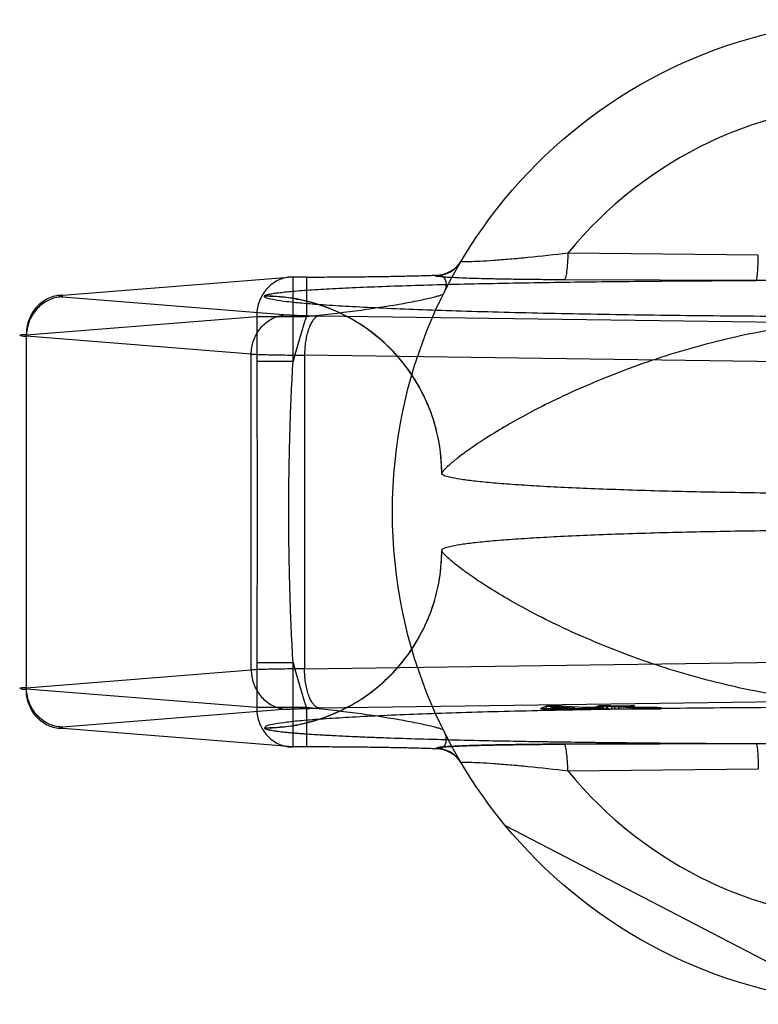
# Model space of a CAD drawing. Header units: millimetres. Extents: x 0 to 297, y 0 to 210.
# Tile 5 of 30: x 75.78 to 77.1, y 92.08 to 93.84. Entities that reach past the tile are written whole.
import ezdxf

# ---------------------------------------------------------------- set-up
doc = ezdxf.new("R2010")
doc.units = ezdxf.units.MM
doc.header["$LTSCALE"] = 16.335
doc.layers.add('001-M31079-X02', color=7, linetype='CONTINUOUS')

msp = doc.modelspace()

# ---------------------------------------------------------------- linework, layer by layer
at = {"layer": '001-M31079-X02', "color": 9, "linetype": 'Continuous'}
for p, q in [((77.1031, 93.4215), (76.7611, 93.4249)), ((76.268, 93.3821), (75.8545, 93.3491)), ((76.268, 93.2303), (76.268, 93.3821)), ((76.292, 93.3821), (76.268, 93.3821)), ((76.292, 93.3821), (76.292, 93.3114)), ((76.5241, 93.3846), (76.5245, 93.3854)), ((77.0994, 93.376), (76.7546, 93.3771)), ((75.8545, 93.3464), (76.2581, 93.3143)), ((76.2166, 93.3479), (76.2165, 93.3475)), ((75.7892, 93.2784), (76.2027, 93.3114)), ((76.2027, 93.3114), (76.2027, 93.2303)), ((76.2027, 93.3114), (76.292, 93.3114)), ((76.3155, 93.3124), (77.2897, 93.2991)), ((75.7892, 92.6419), (75.7892, 93.2784)), ((76.1927, 93.2436), (75.7892, 93.2758)), ((76.1927, 92.6768), (76.1927, 93.2436)), ((76.2884, 93.2417), (76.2884, 92.6787)), ((77.2626, 93.2284), (76.2884, 93.2417)), ((76.268, 93.2303), (76.2027, 93.2303)), ((76.2027, 92.69), (76.2027, 92.609)), ((76.2027, 92.69), (76.268, 92.69)), ((76.268, 92.5383), (76.268, 92.69)), ((76.2884, 92.6787), (77.2626, 92.692)), ((75.7892, 92.6446), (76.1927, 92.6768)), ((76.2027, 92.609), (75.7892, 92.6419)), ((76.292, 92.609), (76.2027, 92.609)), ((76.292, 92.609), (76.292, 92.5383)), ((76.7611, 92.4955), (77.1031, 92.4989))]:
    msp.add_line(p, q, dxfattribs=at)
at = {"layer": '001-M31079-X02', "color": 7, "linetype": 'Continuous'}
for p, q in [((76.5348, 93.0299), (76.5347, 93.0295)), ((76.5347, 92.8909), (76.5348, 92.8905)), ((77.2897, 92.6213), (76.3155, 92.608)), ((76.2581, 92.6061), (75.8545, 92.5739)), ((76.7229, 92.6116), (76.7124, 92.6075)), ((76.7124, 92.6066), (76.7124, 92.6075)), ((76.7124, 92.6075), (76.7237, 92.6069)), ((76.7124, 92.6075), (76.7237, 92.6067)), ((76.7124, 92.6067), (76.7237, 92.6067)), ((76.8266, 92.6066), (76.7124, 92.6066)), ((76.7382, 92.6119), (76.7229, 92.6116)), ((76.7229, 92.6066), (76.7229, 92.6117)), ((76.7229, 92.6117), (76.7382, 92.6117)), ((76.7237, 92.6067), (76.785, 92.608)), ((76.7237, 92.6069), (76.785, 92.608)), ((76.7237, 92.6067), (76.785, 92.6067)), ((76.7303, 92.6078), (76.7379, 92.6107)), ((76.7737, 92.6087), (76.7303, 92.6078)), ((76.7303, 92.6066), (76.7303, 92.6078)), ((76.7379, 92.6107), (76.7379, 92.6066)), ((76.7379, 92.6107), (76.7737, 92.6087)), ((76.7382, 92.6066), (76.7382, 92.6119)), ((76.789, 92.609), (76.7382, 92.6119)), ((76.7737, 92.6066), (76.7737, 92.6087)), ((76.785, 92.6067), (76.785, 92.608)), ((76.785, 92.608), (76.8095, 92.6066)), ((76.8145, 92.6094), (76.789, 92.609)), ((76.789, 92.6066), (76.789, 92.609)), ((76.8258, 92.6088), (76.8003, 92.6083)), ((76.8003, 92.6067), (76.8003, 92.6083)), ((76.8266, 92.6068), (76.8003, 92.6083)), ((76.8266, 92.6067), (76.8003, 92.6083)), ((76.8266, 92.6067), (76.8003, 92.6067)), ((76.8328, 92.6115), (76.8124, 92.6111)), ((76.8124, 92.6066), (76.8124, 92.6111)), ((76.8199, 92.6107), (76.8124, 92.6111)), ((76.8145, 92.6066), (76.8145, 92.6094)), ((76.8258, 92.6088), (76.8145, 92.6094)), ((76.8305, 92.6126), (76.8177, 92.6124)), ((76.8177, 92.6066), (76.8177, 92.6125)), ((76.8177, 92.6125), (76.8305, 92.6125)), ((76.8177, 92.6124), (76.8328, 92.6115)), ((76.8403, 92.6111), (76.8199, 92.6107)), ((76.8199, 92.6066), (76.8199, 92.6107)), ((76.8258, 92.6066), (76.8258, 92.6088)), ((76.8266, 92.6066), (76.9287, 92.6066)), ((76.8305, 92.6066), (76.8305, 92.6126)), ((76.8455, 92.6118), (76.8305, 92.6126)), ((76.8328, 92.6066), (76.8328, 92.6115)), ((76.8403, 92.6066), (76.8403, 92.6111)), ((76.8403, 92.6111), (76.8779, 92.6089)), ((76.8736, 92.6123), (76.8455, 92.6118)), ((76.8455, 92.6066), (76.8455, 92.6118)), ((76.853, 92.6113), (76.8811, 92.6119)), ((76.853, 92.6066), (76.853, 92.6113)), ((76.8869, 92.6094), (76.853, 92.6113)), ((76.8736, 92.6066), (76.8736, 92.6123)), ((76.8811, 92.6119), (76.8736, 92.6123)), ((76.8779, 92.6066), (76.8779, 92.6089)), ((76.8779, 92.6089), (76.8905, 92.6086)), ((76.8905, 92.6088), (76.8779, 92.6088)), ((76.8811, 92.6066), (76.8811, 92.6119)), ((76.8951, 92.6091), (76.8869, 92.6094)), ((76.8869, 92.6066), (76.8869, 92.6093)), ((76.8869, 92.6093), (76.8951, 92.6093)), ((76.8905, 92.6066), (76.8905, 92.6088)), ((76.8905, 92.6086), (76.9019, 92.6085)), ((76.8951, 92.6066), (76.8951, 92.6091)), ((76.8951, 92.6091), (76.9065, 92.6091)), ((76.9065, 92.609), (76.8951, 92.6091)), ((76.9019, 92.6085), (76.9115, 92.6086)), ((76.9019, 92.6066), (76.9019, 92.6085)), ((76.9212, 92.6092), (76.9065, 92.609)), ((76.9065, 92.6091), (76.9065, 92.6066)), ((76.9065, 92.6091), (76.9212, 92.6091)), ((76.9115, 92.6086), (76.9287, 92.6088)), ((76.9287, 92.6087), (76.9115, 92.6087)), ((76.9115, 92.6066), (76.9115, 92.6086)), ((76.9212, 92.6066), (76.9212, 92.6092)), ((76.9287, 92.6088), (76.9212, 92.6092)), ((76.9287, 92.6066), (76.9287, 92.6087)), ((76.268, 92.5383), (75.8545, 92.5713)), ((76.2165, 92.5729), (76.2166, 92.5725)), ((76.2165, 92.5729), (76.2166, 92.5725)), ((76.292, 92.5383), (76.268, 92.5383)), ((76.5245, 92.535), (76.5241, 92.5358)), ((76.5242, 92.5358), (76.5245, 92.535)), ((76.7546, 92.5433), (77.0994, 92.5444)), ((77.0994, 92.5444), (76.7546, 92.5433)), ((77.2596, 92.0791), (76.6491, 92.3969))]:
    msp.add_line(p, q, dxfattribs=at)
at = {"layer": '001-M31079-X02', "color": 9, "linetype": 'Continuous'}
msp.add_circle((77.3303, 92.9602), 0.8839, dxfattribs=at)
for centre, radius, start, end in [((77.3303, 92.9602), 0.7348, 39.2269, 140.7731), ((76.5241, 93.4376), 0.053, 269.95, 329.359), ((76.5246, 93.4384), 0.053, 269.9539, 329.3064), ((77.3303, 92.9602), 1.0961, 161.3119, 165.7314), ((77.3303, 92.9602), 1.0961, 194.2686, 198.6881), ((76.5241, 92.4828), 0.053, 30.6418, 90.05), ((76.5246, 92.482), 0.053, 30.6953, 90.0461), ((77.3303, 92.9602), 0.7348, 219.2269, 320.7731)]:
    msp.add_arc(centre, radius, start, end, dxfattribs=at)
for points, knots in [([(76.7611, 93.4249), (76.7372, 93.422), (76.7025, 93.4181), (76.6579, 93.4139), (76.6291, 93.4117), (76.605, 93.4101), (76.5882, 93.4095), (76.5785, 93.4093), (76.5735, 93.4097), (76.5712, 93.4095), (76.5695, 93.4103), (76.5697, 93.4106)], [0, 0, 0, 0, 0.374574, 0.545188, 0.697753, 0.825768, 0.922347, 0.956856, 0.98136, 0.995484, 1, 1, 1, 1]), ([(76.7611, 93.4249), (76.761, 93.419), (76.7606, 93.4078), (76.7593, 93.3931), (76.7577, 93.3832), (76.7561, 93.3786), (76.7551, 93.3772), (76.7546, 93.3771)], [0, 0, 0, 0, 0.362876, 0.688728, 0.908697, 0.968753, 1, 1, 1, 1]), ([(77.0994, 93.376), (77.0998, 93.3761), (77.1002, 93.3775), (77.1008, 93.38), (77.1013, 93.3843), (77.1021, 93.3926), (77.1027, 93.4052), (77.103, 93.4159), (77.1031, 93.4215)], [0, 0, 0, 0, 0.026059, 0.084249, 0.177704, 0.303889, 0.631535, 1, 1, 1, 1]), ([(76.268, 93.3821), (76.2642, 93.3821), (76.2566, 93.3815), (76.2454, 93.3784), (76.2349, 93.3732), (76.2255, 93.3661), (76.2174, 93.3573), (76.2108, 93.3471), (76.2061, 93.3358), (76.2032, 93.3238), (76.2026, 93.3155), (76.2027, 93.3114)], [0, 0, 0, 0, 0.105867, 0.213506, 0.322247, 0.431686, 0.542546, 0.655169, 0.769173, 0.884293, 1, 1, 1, 1]), ([(76.292, 93.3821), (76.3043, 93.3821), (76.3289, 93.3821), (76.3655, 93.3823), (76.4012, 93.3827), (76.4355, 93.3832), (76.4676, 93.3838), (76.4971, 93.3845), (76.5157, 93.3851), (76.5245, 93.3854)], [0, 0, 0, 0, 0.158961, 0.317102, 0.471716, 0.620001, 0.759164, 0.88659, 1, 1, 1, 1]), ([(76.7546, 93.3771), (76.7421, 93.3772), (76.7182, 93.3773), (76.684, 93.3776), (76.6531, 93.3781), (76.6256, 93.3786), (76.6014, 93.3792), (76.5807, 93.3798), (76.5631, 93.3805), (76.5494, 93.3813), (76.5374, 93.3819), (76.532, 93.383), (76.5229, 93.3832), (76.5242, 93.3846)], [0, 0, 0, 0, 0.162457, 0.311088, 0.444967, 0.564046, 0.668486, 0.758484, 0.83412, 0.895499, 0.942766, 0.975919, 1, 1, 1, 1]), ([(76.5245, 93.3854), (76.5271, 93.3857), (76.5324, 93.3856), (76.5393, 93.3814), (76.5428, 93.3733), (76.5424, 93.3629), (76.5398, 93.3558), (76.538, 93.3521)], [0, 0, 0, 0, 0.174794, 0.331672, 0.506596, 0.728787, 1, 1, 1, 1]), ([(76.2166, 93.3479), (76.2168, 93.3486), (76.2191, 93.3498), (76.2233, 93.351), (76.2301, 93.3524), (76.2392, 93.3537), (76.2506, 93.355), (76.2702, 93.3569), (76.2997, 93.3591), (76.3409, 93.3615), (76.3891, 93.3638), (76.4436, 93.3659), (76.5036, 93.3678), (76.5683, 93.3695), (76.6621, 93.3715), (76.7862, 93.3735), (76.9407, 93.3751), (77.046, 93.3757), (77.0994, 93.376)], [0, 0, 0, 0, 0.002556, 0.007647, 0.015418, 0.02584, 0.038851, 0.054363, 0.092488, 0.1394, 0.194253, 0.256193, 0.324352, 0.397873, 0.475942, 0.642639, 0.818822, 1, 1, 1, 1]), ([(77.5611, 93.376), (77.5086, 93.376), (77.4072, 93.3748), (77.2533, 93.3748), (77.1519, 93.376), (77.0994, 93.376)], [0, 0, 0, 0, 0.341257, 0.658748, 1, 1, 1, 1]), ([(75.8545, 93.3491), (75.8507, 93.3492), (75.843, 93.3485), (75.8319, 93.3454), (75.8214, 93.3402), (75.812, 93.3331), (75.8039, 93.3244), (75.7974, 93.3142), (75.7926, 93.3029), (75.7897, 93.2908), (75.7892, 93.2826), (75.7892, 93.2784)], [0, 0, 0, 0, 0.107077, 0.214442, 0.322623, 0.432034, 0.54293, 0.655378, 0.769254, 0.884268, 1, 1, 1, 1]), ([(75.8545, 93.3464), (75.8508, 93.3464), (75.8432, 93.3456), (75.8322, 93.3423), (75.8219, 93.3369), (75.8126, 93.3298), (75.8045, 93.3211), (75.7979, 93.311), (75.793, 93.2998), (75.79, 93.288), (75.7893, 93.2798), (75.7892, 93.2758)], [0, 0, 0, 0, 0.106478, 0.21374, 0.322185, 0.432069, 0.54347, 0.656286, 0.770253, 0.884982, 1, 1, 1, 1]), ([(75.8545, 93.3491), (75.8528, 93.349), (75.8461, 93.3493), (75.8527, 93.3466), (75.8545, 93.3464)], [0, 0, 0, 0, 0.480825, 1, 1, 1, 1]), ([(78.444, 93.3475), (78.4441, 93.3457), (78.4358, 93.3429), (78.424, 93.3403), (78.4007, 93.3372), (78.3703, 93.3342), (78.3309, 93.3313), (78.2838, 93.3284), (78.2288, 93.3257), (78.1666, 93.3232), (78.0978, 93.3208), (78.0227, 93.3187), (77.942, 93.3167), (77.8565, 93.3151), (77.7667, 93.3136), (77.6734, 93.3125), (77.5774, 93.3116), (77.4793, 93.311), (77.3801, 93.3107), (77.2804, 93.3107), (77.1812, 93.311), (77.0832, 93.3116), (76.9871, 93.3125), (76.8938, 93.3136), (76.804, 93.3151), (76.7185, 93.3167), (76.6378, 93.3187), (76.5628, 93.3208), (76.4939, 93.3232), (76.4317, 93.3257), (76.3768, 93.3284), (76.3296, 93.3313), (76.2902, 93.3342), (76.2598, 93.3372), (76.2365, 93.3403), (76.2248, 93.3429), (76.2165, 93.3457), (76.2165, 93.3475)], [0, 0, 0, 0, 0.002493, 0.008682, 0.018754, 0.032668, 0.050325, 0.07159, 0.096294, 0.12424, 0.155205, 0.188938, 0.22517, 0.263609, 0.303947, 0.345858, 0.389007, 0.433046, 0.477624, 0.52238, 0.566958, 0.610997, 0.654146, 0.696057, 0.736395, 0.774834, 0.811065, 0.844799, 0.875763, 0.903709, 0.928414, 0.949678, 0.967336, 0.981249, 0.991321, 0.99751, 1, 1, 1, 1]), ([(76.5348, 93.0295), (76.5348, 93.0422), (76.5333, 93.0677), (76.5265, 93.1052), (76.5153, 93.1412), (76.5002, 93.1753), (76.4812, 93.2075), (76.4583, 93.2375), (76.4317, 93.2649), (76.4017, 93.2892), (76.3686, 93.3098), (76.3329, 93.3264), (76.2951, 93.3385), (76.256, 93.3459), (76.2295, 93.3475), (76.2165, 93.3475)], [0, 0, 0, 0, 0.076158, 0.153158, 0.228333, 0.301941, 0.376949, 0.452289, 0.52843, 0.605124, 0.6839, 0.761957, 0.840937, 0.921804, 1, 1, 1, 1]), ([(76.5348, 93.0299), (76.5348, 93.0494), (76.5311, 93.0895), (76.5138, 93.149), (76.4841, 93.2061), (76.4426, 93.2569), (76.3916, 93.298), (76.3347, 93.3274), (76.2757, 93.3443), (76.2359, 93.3479), (76.2166, 93.3479)], [0, 0, 0, 0, 0.11714, 0.241135, 0.370091, 0.501566, 0.632817, 0.761124, 0.884117, 1, 1, 1, 1]), ([(76.292, 93.3114), (76.3214, 93.3143), (76.377, 93.3206), (76.443, 93.3305), (76.484, 93.338), (76.5029, 93.3419), (76.5144, 93.3445), (76.5237, 93.3468), (76.5309, 93.3488), (76.5351, 93.3505), (76.5376, 93.3514), (76.538, 93.3521)], [0, 0, 0, 0, 0.355482, 0.671549, 0.801125, 0.856117, 0.903432, 0.942201, 0.971603, 0.990934, 1, 1, 1, 1]), ([(76.1927, 93.2436), (76.1928, 93.2477), (76.1935, 93.2558), (76.1966, 93.2677), (76.2015, 93.2788), (76.208, 93.2889), (76.2161, 93.2977), (76.2254, 93.3048), (76.2357, 93.3101), (76.2467, 93.3134), (76.2543, 93.3142), (76.2581, 93.3143)], [0, 0, 0, 0, 0.115018, 0.229746, 0.343713, 0.456528, 0.567928, 0.677812, 0.786256, 0.893517, 1, 1, 1, 1]), ([(76.2581, 93.3143), (76.2606, 93.3141), (76.2663, 93.3137), (76.2761, 93.3133), (76.2878, 93.3129), (76.3011, 93.3126), (76.3106, 93.3125), (76.3155, 93.3124)], [0, 0, 0, 0, 0.130912, 0.301984, 0.508124, 0.743482, 1, 1, 1, 1]), ([(76.3155, 93.3124), (76.3139, 93.3123), (76.3104, 93.3111), (76.3059, 93.3075), (76.3018, 93.302), (76.298, 93.2948), (76.2948, 93.2862), (76.2921, 93.2762), (76.2901, 93.2653), (76.2888, 93.2537), (76.2885, 93.2457), (76.2884, 93.2417)], [0, 0, 0, 0, 0.060245, 0.130705, 0.215809, 0.316801, 0.432956, 0.562332, 0.702195, 0.849281, 1, 1, 1, 1]), ([(78.1258, 93.0299), (78.1253, 93.0319), (78.1206, 93.0367), (78.1115, 93.0457), (78.0954, 93.0586), (78.0729, 93.0752), (78.0432, 93.0949), (78.0064, 93.1172), (77.9627, 93.1414), (77.9125, 93.1665), (77.8568, 93.1915), (77.7964, 93.2157), (77.7324, 93.2381), (77.6662, 93.258), (77.5985, 93.2749), (77.5305, 93.2884), (77.4629, 93.2983), (77.3962, 93.3043), (77.3303, 93.3064), (77.2644, 93.3043), (77.1977, 93.2983), (77.13, 93.2884), (77.062, 93.2749), (76.9944, 93.258), (76.9281, 93.2381), (76.8642, 93.2157), (76.8038, 93.1915), (76.748, 93.1665), (76.6978, 93.1414), (76.6541, 93.1172), (76.6173, 93.0949), (76.5876, 93.0752), (76.5651, 93.0586), (76.549, 93.0457), (76.54, 93.0367), (76.5352, 93.0319), (76.5348, 93.0299)], [0, 0, 0, 0, 0.003555, 0.011107, 0.022959, 0.039262, 0.060042, 0.085221, 0.114497, 0.147384, 0.18326, 0.221413, 0.261105, 0.301644, 0.342428, 0.382958, 0.422872, 0.461919, 0.5, 0.538082, 0.577129, 0.617043, 0.657573, 0.698356, 0.738896, 0.778588, 0.81674, 0.852617, 0.885504, 0.914779, 0.939958, 0.960738, 0.977042, 0.988893, 0.996445, 1, 1, 1, 1]), ([(75.7892, 93.2784), (75.7867, 93.2783), (75.7839, 93.278), (75.7747, 93.2779), (75.7838, 93.2755), (75.7867, 93.2759), (75.7892, 93.2758)], [0, 0, 0, 0, 0.308454, 0.496297, 0.691701, 1, 1, 1, 1]), ([(76.1927, 93.2436), (76.1961, 93.2435), (76.2038, 93.2432), (76.2166, 93.2428), (76.2318, 93.2425), (76.2491, 93.2422), (76.2682, 93.2419), (76.2815, 93.2418), (76.2884, 93.2417)], [0, 0, 0, 0, 0.106989, 0.241386, 0.400784, 0.582467, 0.783383, 1, 1, 1, 1]), ([(76.2027, 93.2303), (76.2027, 93.1852), (76.2032, 93.0952), (76.2037, 92.9602), (76.2032, 92.8252), (76.2027, 92.7352), (76.2027, 92.69)], [0, 0, 0, 0, 0.250466, 0.5, 0.749534, 1, 1, 1, 1]), ([(76.268, 92.69), (76.2657, 92.7269), (76.2625, 92.7994), (76.2601, 92.907), (76.2601, 93.0134), (76.2625, 93.121), (76.2657, 93.1935), (76.268, 93.2303)], [0, 0, 0, 0, 0.204736, 0.40264, 0.597353, 0.795252, 1, 1, 1, 1]), ([(76.2165, 92.5729), (76.2292, 92.5729), (76.2548, 92.5744), (76.2923, 92.5812), (76.3283, 92.5923), (76.3625, 92.6074), (76.3947, 92.6264), (76.4247, 92.6493), (76.4521, 92.6758), (76.4764, 92.7059), (76.497, 92.7389), (76.5136, 92.7746), (76.5258, 92.8123), (76.5332, 92.8514), (76.5348, 92.8779), (76.5348, 92.8909)], [0, 0, 0, 0, 0.0763, 0.153503, 0.228562, 0.30215, 0.37728, 0.452453, 0.528555, 0.605385, 0.683975, 0.761952, 0.841026, 0.921748, 1, 1, 1, 1]), ([(76.2166, 92.5725), (76.2359, 92.5725), (76.2757, 92.5761), (76.3347, 92.593), (76.3916, 92.6223), (76.4426, 92.6635), (76.4841, 92.7143), (76.5138, 92.7714), (76.5311, 92.8308), (76.5348, 92.871), (76.5348, 92.8905)], [0, 0, 0, 0, 0.115883, 0.238876, 0.367183, 0.498434, 0.629909, 0.758865, 0.88286, 1, 1, 1, 1]), ([(78.1258, 92.8905), (78.1253, 92.8885), (78.1206, 92.8837), (78.1115, 92.8746), (78.0954, 92.8617), (78.0729, 92.8452), (78.0432, 92.8255), (78.0064, 92.8032), (77.9627, 92.779), (77.9126, 92.7539), (77.8568, 92.7289), (77.7964, 92.7047), (77.7325, 92.6823), (77.6662, 92.6624), (77.5986, 92.6455), (77.5305, 92.632), (77.4629, 92.6221), (77.3962, 92.6161), (77.3303, 92.614), (77.2644, 92.6161), (77.1977, 92.6221), (77.13, 92.632), (77.062, 92.6455), (76.9944, 92.6624), (76.9281, 92.6823), (76.8642, 92.7047), (76.8038, 92.7289), (76.748, 92.7539), (76.6978, 92.779), (76.6541, 92.8032), (76.6173, 92.8255), (76.5876, 92.8452), (76.5651, 92.8617), (76.5491, 92.8746), (76.54, 92.8837), (76.5352, 92.8885), (76.5348, 92.8905)], [0, 0, 0, 0, 0.003556, 0.01111, 0.022961, 0.039265, 0.060043, 0.08522, 0.114493, 0.147377, 0.183251, 0.221401, 0.261091, 0.301628, 0.342411, 0.38294, 0.422856, 0.461909, 0.5, 0.538091, 0.577144, 0.61706, 0.657589, 0.698372, 0.738909, 0.7786, 0.816749, 0.852623, 0.885507, 0.91478, 0.939957, 0.960735, 0.977039, 0.98889, 0.996444, 1, 1, 1, 1]), ([(76.2884, 92.6787), (76.2815, 92.6786), (76.2682, 92.6785), (76.2491, 92.6782), (76.2318, 92.6779), (76.2166, 92.6776), (76.2038, 92.6772), (76.1961, 92.6769), (76.1927, 92.6768)], [0, 0, 0, 0, 0.216715, 0.417781, 0.599446, 0.758746, 0.893072, 1, 1, 1, 1]), ([(76.1927, 92.6768), (76.1928, 92.6727), (76.1935, 92.6646), (76.1965, 92.653), (76.2012, 92.6421), (76.2075, 92.6322), (76.2154, 92.6234), (76.2246, 92.6161), (76.2351, 92.6105), (76.2464, 92.607), (76.2542, 92.6061), (76.2581, 92.6061)], [0, 0, 0, 0, 0.114278, 0.227862, 0.337251, 0.447769, 0.558103, 0.669208, 0.779366, 0.890941, 1, 1, 1, 1]), ([(76.3155, 92.608), (76.3139, 92.6081), (76.3105, 92.6092), (76.3061, 92.6128), (76.302, 92.6181), (76.2983, 92.625), (76.295, 92.6335), (76.2923, 92.6434), (76.2902, 92.6545), (76.2888, 92.6664), (76.2885, 92.6745), (76.2884, 92.6787)], [0, 0, 0, 0, 0.059878, 0.129511, 0.210703, 0.308575, 0.422337, 0.551975, 0.693177, 0.845746, 1, 1, 1, 1]), ([(75.7892, 92.6446), (75.7867, 92.6445), (75.7839, 92.6442), (75.7747, 92.644), (75.7838, 92.6417), (75.7867, 92.642), (75.7892, 92.6419)], [0, 0, 0, 0, 0.308412, 0.496297, 0.691671, 1, 1, 1, 1]), ([(75.8545, 92.5739), (75.8508, 92.574), (75.8433, 92.5748), (75.8325, 92.578), (75.8224, 92.5831), (75.8132, 92.59), (75.8051, 92.5985), (75.7984, 92.6086), (75.7933, 92.6199), (75.79, 92.632), (75.7893, 92.6404), (75.7892, 92.6446)], [0, 0, 0, 0, 0.105866, 0.212034, 0.316033, 0.423474, 0.53354, 0.647368, 0.762916, 0.882188, 1, 1, 1, 1]), ([(75.8545, 92.5713), (75.8507, 92.5712), (75.843, 92.5718), (75.8319, 92.5749), (75.8214, 92.5801), (75.812, 92.5872), (75.8039, 92.596), (75.7974, 92.6062), (75.7926, 92.6175), (75.7897, 92.6295), (75.7892, 92.6378), (75.7892, 92.6419)], [0, 0, 0, 0, 0.10707, 0.214436, 0.322616, 0.432028, 0.542925, 0.655374, 0.769251, 0.884266, 1, 1, 1, 1]), ([(76.2027, 92.609), (76.2026, 92.6049), (76.2032, 92.5966), (76.2061, 92.5846), (76.2108, 92.5733), (76.2174, 92.5631), (76.2255, 92.5543), (76.2349, 92.5472), (76.2453, 92.542), (76.2565, 92.5389), (76.2642, 92.5383), (76.268, 92.5383)], [0, 0, 0, 0, 0.115548, 0.230792, 0.344911, 0.457252, 0.568031, 0.677491, 0.785649, 0.893024, 1, 1, 1, 1]), ([(76.538, 92.5683), (76.5376, 92.569), (76.5351, 92.5699), (76.5309, 92.5716), (76.5237, 92.5735), (76.5144, 92.5759), (76.5029, 92.5784), (76.484, 92.5824), (76.443, 92.5899), (76.377, 92.5998), (76.3214, 92.6061), (76.292, 92.609)], [0, 0, 0, 0, 0.009066, 0.028397, 0.057799, 0.096568, 0.143882, 0.198874, 0.328449, 0.644516, 1, 1, 1, 1]), ([(76.538, 92.5683), (76.5398, 92.5646), (76.5424, 92.5575), (76.5428, 92.5471), (76.5393, 92.539), (76.5324, 92.5348), (76.5271, 92.5347), (76.5245, 92.535)], [0, 0, 0, 0, 0.271259, 0.49346, 0.668375, 0.825235, 1, 1, 1, 1]), ([(76.7611, 92.4955), (76.761, 92.5014), (76.7606, 92.5126), (76.7593, 92.5272), (76.7577, 92.5371), (76.7561, 92.5418), (76.7551, 92.5431), (76.7546, 92.5433)], [0, 0, 0, 0, 0.362878, 0.688732, 0.9087, 0.968755, 1, 1, 1, 1]), ([(77.0994, 92.5444), (77.152, 92.5444), (77.2533, 92.5455), (77.4072, 92.5455), (77.5085, 92.5444), (77.5611, 92.5444)], [0, 0, 0, 0, 0.341795, 0.658236, 1, 1, 1, 1]), ([(77.0994, 92.5444), (77.0998, 92.5443), (77.1002, 92.5428), (77.1008, 92.5404), (77.1013, 92.5361), (77.1021, 92.5278), (77.1027, 92.5152), (77.103, 92.5045), (77.1031, 92.4989)], [0, 0, 0, 0, 0.025787, 0.083395, 0.176138, 0.301743, 0.629474, 1, 1, 1, 1]), ([(76.5697, 92.5098), (76.5695, 92.51), (76.5712, 92.5109), (76.5735, 92.5107), (76.5785, 92.5111), (76.5882, 92.5109), (76.605, 92.5103), (76.6291, 92.5087), (76.6579, 92.5064), (76.7025, 92.5023), (76.7372, 92.4984), (76.7611, 92.4955)], [0, 0, 0, 0, 0.004516, 0.01864, 0.043144, 0.077653, 0.174233, 0.302247, 0.454813, 0.625427, 1, 1, 1, 1])]:
    msp.add_open_spline(points, degree=3, knots=knots, dxfattribs=at)
at = {"layer": '001-M31079-X02', "color": 7, "linetype": 'Continuous'}
for points, knots in [([(78.1258, 93.0295), (78.1258, 93.0278), (78.1197, 93.0245), (78.1096, 93.022), (78.0912, 93.0185), (78.0666, 93.0154), (78.0351, 93.0123), (77.9974, 93.0094), (77.9536, 93.0065), (77.9041, 93.0039), (77.8495, 93.0016), (77.7901, 92.9994), (77.7266, 92.9975), (77.6596, 92.996), (77.5895, 92.9947), (77.5171, 92.9937), (77.4431, 92.993), (77.368, 92.9927), (77.2925, 92.9927), (77.2175, 92.993), (77.1434, 92.9937), (77.071, 92.9947), (77.001, 92.996), (76.9339, 92.9975), (76.8704, 92.9994), (76.8111, 93.0016), (76.7564, 93.0039), (76.707, 93.0065), (76.6631, 93.0094), (76.6254, 93.0123), (76.5939, 93.0154), (76.5694, 93.0185), (76.551, 93.022), (76.5408, 93.0245), (76.5347, 93.0278), (76.5347, 93.0295)], [0, 0, 0, 0, 0.003145, 0.010238, 0.021627, 0.037284, 0.057093, 0.080886, 0.108455, 0.139552, 0.173898, 0.211182, 0.25107, 0.2932, 0.337192, 0.382651, 0.429166, 0.476318, 0.523684, 0.570837, 0.617352, 0.662811, 0.706803, 0.748933, 0.78882, 0.826104, 0.86045, 0.891547, 0.919115, 0.942908, 0.962717, 0.978373, 0.989762, 0.996855, 1, 1, 1, 1]), ([(78.1258, 92.8909), (78.1258, 92.8926), (78.1197, 92.8959), (78.1096, 92.8984), (78.0912, 92.9019), (78.0666, 92.9049), (78.0351, 92.9081), (77.9974, 92.911), (77.9536, 92.9138), (77.9041, 92.9164), (77.8495, 92.9188), (77.7901, 92.921), (77.7266, 92.9228), (77.6596, 92.9244), (77.5895, 92.9257), (77.5171, 92.9267), (77.4431, 92.9273), (77.368, 92.9277), (77.2926, 92.9277), (77.2175, 92.9273), (77.1434, 92.9267), (77.071, 92.9257), (77.001, 92.9244), (76.9339, 92.9228), (76.8704, 92.921), (76.8111, 92.9188), (76.7564, 92.9164), (76.707, 92.9138), (76.6631, 92.911), (76.6254, 92.9081), (76.5939, 92.9049), (76.5694, 92.9019), (76.551, 92.8984), (76.5408, 92.8959), (76.5347, 92.8926), (76.5347, 92.8909)], [0, 0, 0, 0, 0.003145, 0.010239, 0.021627, 0.037284, 0.057093, 0.080887, 0.108456, 0.139553, 0.173899, 0.211184, 0.251071, 0.2932, 0.337193, 0.382651, 0.429165, 0.476318, 0.523683, 0.570836, 0.61735, 0.662808, 0.706801, 0.74893, 0.788817, 0.826102, 0.860448, 0.891545, 0.919113, 0.942907, 0.962716, 0.978373, 0.989762, 0.996855, 1, 1, 1, 1]), ([(78.444, 92.5729), (78.4427, 92.5743), (78.4374, 92.578), (78.423, 92.5797), (78.4012, 92.5833), (78.3702, 92.5861), (78.331, 92.5891), (78.2837, 92.5919), (78.2288, 92.5947), (78.1667, 92.5972), (78.0978, 92.5996), (78.0227, 92.6017), (77.9421, 92.6036), (77.8565, 92.6053), (77.7668, 92.6067), (77.6735, 92.6079), (77.5774, 92.6087), (77.4794, 92.6093), (77.3801, 92.6096), (77.2805, 92.6096), (77.1813, 92.6093), (77.0832, 92.6087), (76.9872, 92.6079), (76.8939, 92.6067), (76.8041, 92.6053), (76.7185, 92.6036), (76.6379, 92.6017), (76.5628, 92.5996), (76.4939, 92.5972), (76.4318, 92.5947), (76.3768, 92.5919), (76.3295, 92.5891), (76.2904, 92.5861), (76.2594, 92.5833), (76.2375, 92.5797), (76.2231, 92.578), (76.2179, 92.5743), (76.2165, 92.5729)], [0, 0, 0, 0, 0.002494, 0.008682, 0.018753, 0.032665, 0.05032, 0.071583, 0.096285, 0.124228, 0.155189, 0.18892, 0.225149, 0.263585, 0.30392, 0.34583, 0.388977, 0.433016, 0.477593, 0.52235, 0.566928, 0.610968, 0.654118, 0.696031, 0.73637, 0.774811, 0.811045, 0.844781, 0.875747, 0.903695, 0.928401, 0.949668, 0.967327, 0.981242, 0.991315, 0.997506, 1, 1, 1, 1]), ([(78.444, 92.5729), (78.4427, 92.5743), (78.4374, 92.578), (78.423, 92.5797), (78.4012, 92.5833), (78.3702, 92.5861), (78.331, 92.5891), (78.2837, 92.5919), (78.2288, 92.5947), (78.1666, 92.5972), (78.0978, 92.5996), (78.0227, 92.6017), (77.942, 92.6036), (77.8565, 92.6053), (77.7667, 92.6067), (77.6734, 92.6079), (77.5774, 92.6087), (77.4793, 92.6093), (77.3801, 92.6096), (77.2804, 92.6096), (77.1812, 92.6093), (77.0832, 92.6087), (76.9871, 92.6079), (76.8938, 92.6067), (76.804, 92.6053), (76.7185, 92.6036), (76.6378, 92.6017), (76.5628, 92.5996), (76.4939, 92.5972), (76.4317, 92.5947), (76.3768, 92.5919), (76.3295, 92.5891), (76.2904, 92.5861), (76.2594, 92.5833), (76.2375, 92.5797), (76.2231, 92.578), (76.2179, 92.5743), (76.2165, 92.5729)], [0, 0, 0, 0, 0.002493, 0.008682, 0.018754, 0.032668, 0.050325, 0.07159, 0.096294, 0.124241, 0.155205, 0.188938, 0.22517, 0.263609, 0.303947, 0.345858, 0.389007, 0.433047, 0.477624, 0.522381, 0.566958, 0.610998, 0.654146, 0.696058, 0.736395, 0.774834, 0.811066, 0.844799, 0.875764, 0.90371, 0.928414, 0.949679, 0.967336, 0.98125, 0.991322, 0.99751, 1, 1, 1, 1]), ([(76.2581, 92.6061), (76.2606, 92.6063), (76.2663, 92.6066), (76.2761, 92.6071), (76.2878, 92.6074), (76.3011, 92.6078), (76.3106, 92.6079), (76.3155, 92.608)], [0, 0, 0, 0, 0.130912, 0.301984, 0.508124, 0.743482, 1, 1, 1, 1]), ([(75.8545, 92.5713), (75.8528, 92.5714), (75.846, 92.5711), (75.8527, 92.5738), (75.8545, 92.5739)], [0, 0, 0, 0, 0.481055, 1, 1, 1, 1]), ([(75.8545, 92.5713), (75.8528, 92.5714), (75.8461, 92.571), (75.8527, 92.5738), (75.8545, 92.5739)], [0, 0, 0, 0, 0.480825, 1, 1, 1, 1]), ([(76.2166, 92.5725), (76.2168, 92.5717), (76.2191, 92.5706), (76.2233, 92.5694), (76.2301, 92.568), (76.2392, 92.5667), (76.2506, 92.5653), (76.2702, 92.5634), (76.2997, 92.5612), (76.3409, 92.5589), (76.3891, 92.5566), (76.4436, 92.5545), (76.5036, 92.5526), (76.5683, 92.5509), (76.6621, 92.5488), (76.7862, 92.5468), (76.9407, 92.5452), (77.046, 92.5446), (77.0994, 92.5444)], [0, 0, 0, 0, 0.002556, 0.007647, 0.015418, 0.02584, 0.038851, 0.054363, 0.092488, 0.1394, 0.194253, 0.256193, 0.324352, 0.397873, 0.475942, 0.642639, 0.818822, 1, 1, 1, 1]), ([(76.2166, 92.5725), (76.2179, 92.5715), (76.2225, 92.569), (76.234, 92.5676), (76.2517, 92.565), (76.2767, 92.563), (76.3086, 92.5607), (76.3474, 92.5585), (76.3929, 92.5565), (76.4451, 92.5545), (76.5037, 92.5526), (76.5685, 92.5509), (76.6395, 92.5493), (76.7168, 92.548), (76.8005, 92.5468), (76.8916, 92.5457), (76.992, 92.5449), (77.0622, 92.5446), (77.0994, 92.5444)], [0, 0, 0, 0, 0.005328, 0.017949, 0.038332, 0.066636, 0.102847, 0.146771, 0.198376, 0.257466, 0.32386, 0.397275, 0.477605, 0.564844, 0.659292, 0.761688, 0.873919, 1, 1, 1, 1]), ([(76.5245, 92.535), (76.5157, 92.5353), (76.4971, 92.5359), (76.4676, 92.5366), (76.4355, 92.5372), (76.4012, 92.5377), (76.3655, 92.5381), (76.3289, 92.5383), (76.3043, 92.5383), (76.292, 92.5383)], [0, 0, 0, 0, 0.113433, 0.240867, 0.380025, 0.528307, 0.682916, 0.84105, 1, 1, 1, 1]), ([(76.5241, 92.5358), (76.5258, 92.5366), (76.5302, 92.5378), (76.5383, 92.5383), (76.5492, 92.5392), (76.5634, 92.5399), (76.5809, 92.5406), (76.6016, 92.5412), (76.6257, 92.5418), (76.6531, 92.5423), (76.6838, 92.5427), (76.7181, 92.5431), (76.7421, 92.5432), (76.7546, 92.5433)], [0, 0, 0, 0, 0.025023, 0.058324, 0.10566, 0.1671, 0.242703, 0.332533, 0.436706, 0.555346, 0.688558, 0.836647, 1, 1, 1, 1]), ([(76.7546, 92.5433), (76.7421, 92.5432), (76.7182, 92.5431), (76.684, 92.5427), (76.6531, 92.5423), (76.6256, 92.5418), (76.6014, 92.5412), (76.5807, 92.5406), (76.5632, 92.5398), (76.549, 92.5392), (76.5382, 92.5383), (76.5301, 92.5378), (76.5259, 92.5366), (76.5242, 92.5358)], [0, 0, 0, 0, 0.162457, 0.311089, 0.444967, 0.564046, 0.668486, 0.758484, 0.83412, 0.895499, 0.942765, 0.975918, 1, 1, 1, 1])]:
    msp.add_open_spline(points, degree=3, knots=knots, dxfattribs=at)

doc.saveas('drawing.dxf')
